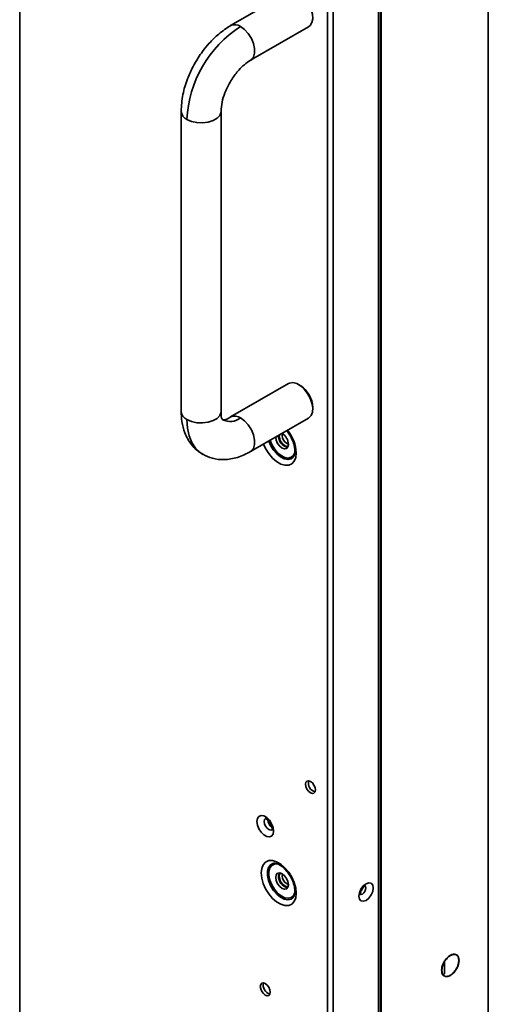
# Model space of a CAD drawing. Header units: millimetres. Extents: x 2 to 1120, y -2 to 861.
# Tile 223 of 226: x 985 to 1024, y 544 to 626. Entities that reach past the tile are written whole.
import ezdxf

# ---------------------------------------------------------------- set-up
doc = ezdxf.new("R2010")
doc.units = ezdxf.units.MM

msp = doc.modelspace()

# ---------------------------------------------------------------- linework, layer by layer
at = {"color": 7, "linetype": 'Continuous', "lineweight": 35}
for p, q in [((1024.4657, 470.7269), (1024.4657, 647.889)), ((1011.0554, 644.3212), (1011.0554, 459.8048)), ((1011.5268, 459.9972), (1011.5268, 644.1288)), ((1015.3122, 641.5639), (1015.3122, 466.9266)), ((1015.5325, 466.8548), (1015.5325, 641.4638)), ((985.3975, 504.833), (985.3975, 629.1992)), ((1007.8179, 628.7477), (1002.9861, 625.9583)), ((1004.6526, 623.0715), (1009.4845, 625.8609)), ((998.8528, 618.7994), (998.8528, 593.7588)), ((1002.1862, 593.7588), (1002.1862, 618.7994)), ((1007.8179, 596.0861), (1002.9861, 593.2967)), ((1008.7692, 595.9354), (1008.6514, 596.0035)), ((1009.8297, 593.9623), (1009.8297, 594.0984)), ((1004.6526, 590.4099), (1009.4845, 593.1993)), ((1007.039, 591.7165), (1007.0543, 591.7963)), ((1000.5557, 590.2385), (1000.671, 590.1685)), ((1020.8158, 546.881), (1020.8158, 547.8392))]:
    msp.add_line(p, q, dxfattribs=at)
at = {"color": 8, "linetype": 'Continuous', "lineweight": 35}
msp.add_line((1015.4665, 466.8548), (1015.4665, 641.4584), dxfattribs=at)
at = {"color": 7, "linetype": 'Continuous', "lineweight": 35, "flags": 128}
for points in [[(1008.6512, 628.6652), (1008.9692, 628.4312), (1009.2635, 628.1136), (1009.5125, 627.736), (1009.6976, 627.3263), (1009.8051, 626.9151), (1009.827, 626.5327), (1009.7617, 626.2075), (1009.614, 625.9637), (1009.4845, 625.8609)], [(1007.8179, 596.0861), (1007.9075, 596.1277), (1008.1817, 596.1619), (1008.4907, 596.0835), (1008.8117, 595.8983), (1009.1207, 595.6199), (1009.395, 595.269), (1009.614, 594.8717), (1009.7617, 594.4573), (1009.827, 594.0568), (1009.8051, 593.6997), (1009.6976, 593.4125), (1009.5125, 593.2166), (1009.4845, 593.1993)], [(1007.321, 591.8916), (1007.3016, 591.8572), (1007.2747, 591.7165), (1007.3016, 591.5447), (1007.3783, 591.368), (1007.493, 591.2133), (1007.6283, 591.1041)], [(1006.1578, 591.2788), (1006.2995, 590.9429), (1006.5352, 590.5526), (1006.8216, 590.216), (1007.1373, 589.9579), (1007.4591, 589.7976), (1007.763, 589.7469), (1008.0264, 589.8096), (1008.1671, 589.9097)], [(1007.805, 591.0021), (1007.7647, 590.791), (1007.6497, 590.6587), (1007.4777, 590.6253), (1007.2747, 590.6958), (1007.0718, 590.8596), (1006.8997, 591.0917), (1006.7848, 591.3567), (1006.7444, 591.6144), (1006.7444, 591.6174)], [(1007.6283, 591.1041), (1007.7636, 591.0571), (1007.803, 591.0566)], [(1010.0536, 562.1676), (1010.0222, 562.368), (1009.9328, 562.5741), (1009.799, 562.7546), (1009.6412, 562.882), (1009.4833, 562.9369), (1009.3495, 562.9109), (1009.2601, 562.808), (1009.2287, 562.6438), (1009.2601, 562.4434), (1009.3495, 562.2373), (1009.4833, 562.0568), (1009.6412, 561.9294), (1009.799, 561.8745), (1009.9328, 561.9005), (1010.0222, 562.0034), (1010.0536, 562.1676)], [(1006.5652, 558.7378), (1006.5233, 559.0366), (1006.4026, 559.3478), (1006.2176, 559.6338), (1005.9907, 559.8602), (1005.7492, 559.9996), (1005.5223, 560.0352), (1005.3373, 559.9628), (1005.2165, 559.791), (1005.1746, 559.5406), (1005.2165, 559.2418), (1005.3373, 558.9306), (1005.5223, 558.6445), (1005.7492, 558.4182), (1005.9907, 558.2788), (1006.2176, 558.2431), (1006.4026, 558.3156), (1006.5233, 558.4874), (1006.5652, 558.7378)], [(1008.4532, 553.557), (1008.4108, 553.9854), (1008.2858, 554.4379), (1008.0857, 554.8882), (1007.822, 555.3102), (1007.5101, 555.6793), (1007.168, 555.9742), (1006.8157, 556.1775), (1006.4737, 556.2776), (1006.1617, 556.2687), (1005.898, 556.1511), (1005.6979, 555.9319), (1005.573, 555.6236), (1005.5305, 555.2443), (1005.573, 554.8159), (1005.6979, 554.3634), (1005.898, 553.9131), (1006.1617, 553.4911), (1006.4737, 553.1219), (1006.8157, 552.8271), (1007.168, 552.6237), (1007.5101, 552.5236), (1007.822, 552.5326), (1008.0857, 552.6501), (1008.2858, 552.8694), (1008.4108, 553.1777), (1008.4532, 553.557)], [(1006.4927, 556.0309), (1006.2995, 555.9246), (1006.132, 555.7031), (1006.0449, 555.3947), (1006.0449, 555.0223), (1006.132, 554.6135), (1006.2995, 554.1986), (1006.5352, 553.8083), (1006.8216, 553.4717), (1007.1373, 553.2136), (1007.4591, 553.0533), (1007.763, 553.0026), (1008.0264, 553.0652), (1008.1671, 553.1653)], [(1007.805, 554.2578), (1007.7647, 554.0467), (1007.6497, 553.9144), (1007.4777, 553.881), (1007.2747, 553.9515), (1007.0718, 554.1153), (1006.8997, 554.3474), (1006.7848, 554.6124), (1006.7444, 554.8701), (1006.7848, 555.0811), (1006.8997, 555.2134), (1007.0718, 555.2469), (1007.2747, 555.1763), (1007.4777, 555.0125), (1007.6497, 554.7805), (1007.7647, 554.5154), (1007.805, 554.2578)], [(1006.9801, 555.0061), (1007.0205, 555.2172), (1007.0366, 555.2486)], [(1007.321, 555.1473), (1007.3016, 555.1128), (1007.2747, 554.9721), (1007.3016, 554.8003), (1007.3783, 554.6237), (1007.493, 554.4689), (1007.6283, 554.3597)], [(1007.6283, 554.3597), (1007.7636, 554.3127), (1007.803, 554.3122)], [(1014.2727, 554.3422), (1014.0427, 554.1566), (1013.8477, 553.8936), (1013.7174, 553.5932), (1013.6717, 553.3012), (1013.7174, 553.062), (1013.8477, 552.9121), (1014.0427, 552.8742), (1014.2727, 552.9541), (1014.5027, 553.1397), (1014.6977, 553.4028), (1014.828, 553.7031), (1014.8738, 553.9952), (1014.828, 554.2343), (1014.6977, 554.3843), (1014.5027, 554.4222), (1014.2727, 554.3422)], [(1006.2824, 545.2921), (1006.251, 545.4925), (1006.1616, 545.6986), (1006.0278, 545.8791), (1005.8699, 546.0065), (1005.7121, 546.0614), (1005.5783, 546.0354), (1005.4888, 545.9324), (1005.4574, 545.7683), (1005.4888, 545.5679), (1005.5783, 545.3617), (1005.7121, 545.1812), (1005.8699, 545.0539), (1006.0278, 544.999), (1006.1616, 545.025), (1006.251, 545.1279), (1006.2824, 545.2921)]]:
    msp.add_lwpolyline(points, dxfattribs=at)
at = {"color": 8, "linetype": 'Continuous', "lineweight": 35, "flags": 128}
for points in [[(1004.6543, 623.0725), (1004.71, 623.1095), (1004.8913, 623.3307), (1004.9858, 623.6478), (1004.9858, 624.0352), (1004.8913, 624.4614), (1004.71, 624.8919), (1004.4565, 625.2919), (1004.1513, 625.629), (1003.8193, 625.8758)], [(999.341, 618.1191), (999.7207, 617.955), (1000.1652, 617.8593), (1000.6384, 617.8397), (1001.1019, 617.8979), (1001.5183, 618.0292), (1001.8537, 618.2228), (1002.0811, 618.4632), (1002.1819, 618.7308), (1002.1862, 618.7998)], [(1002.1862, 593.7588), (1002.1819, 593.6902), (1002.0811, 593.4226), (1001.8537, 593.1823), (1001.5183, 592.9886), (1001.1019, 592.8574), (1000.6384, 592.7991), (1000.1652, 592.8187), (999.7207, 592.9144), (999.341, 593.0785)], [(999.341, 593.0785), (999.3866, 592.3688), (999.5224, 591.7263), (999.7457, 591.1638), (1000.0519, 590.693), (1000.4348, 590.3234), (1000.5557, 590.2385)], [(1004.6526, 590.4098), (1004.71, 590.4479), (1004.8913, 590.6691), (1004.9858, 590.9862), (1004.9858, 591.3735), (1004.8913, 591.7998), (1004.71, 592.2303), (1004.4565, 592.6303), (1004.1513, 592.9674), (1003.8193, 593.2142)], [(1005.727, 591.0301), (1005.898, 590.6574), (1006.1617, 590.2354), (1006.4737, 589.8663), (1006.8157, 589.5714), (1007.168, 589.3681), (1007.5101, 589.268), (1007.822, 589.2769), (1008.0857, 589.3945), (1008.2858, 589.6138), (1008.4108, 589.922), (1008.4532, 590.3014)], [(1008.3501, 590.3477), (1008.3483, 590.3411), (1008.2273, 590.0894), (1008.0357, 589.928), (1007.7877, 589.869), (1007.5016, 589.9167), (1007.1986, 590.0677), (1006.9013, 590.3106), (1006.6317, 590.6276), (1006.4098, 590.995), (1006.2662, 591.3414)], [(1006.4307, 558.8295), (1006.3252, 558.8152), (1006.1763, 558.867), (1006.0275, 558.9871), (1005.9013, 559.1573), (1005.817, 559.3516), (1005.7874, 559.5406), (1005.817, 559.6954), (1005.9013, 559.7924), (1005.9021, 559.7928)], [(1008.3501, 553.6034), (1008.3483, 553.5968), (1008.2273, 553.345), (1008.0357, 553.1836), (1007.7877, 553.1247), (1007.5016, 553.1724), (1007.1986, 553.3233), (1006.9013, 553.5663), (1006.6317, 553.8832), (1006.4098, 554.2507), (1006.2521, 554.6413), (1006.1702, 555.0263), (1006.1702, 555.3769), (1006.2521, 555.6672), (1006.4098, 555.8757), (1006.6317, 555.9869), (1006.9013, 555.9926), (1006.9061, 555.9918)], [(1014.2075, 554.1597), (1014.2385, 554.1124), (1014.2609, 553.9952), (1014.2385, 553.852), (1014.1746, 553.7048), (1014.079, 553.5758), (1013.9663, 553.4848), (1013.8535, 553.4457), (1013.758, 553.4642), (1013.7566, 553.465)]]:
    msp.add_lwpolyline(points, dxfattribs=at)
at = {"color": 7, "linetype": 'Continuous', "lineweight": 35}
for centre, radius, start, end in [((1009.0264, 617.6984), 9.6945, 122.487346, 177.512654), ((1007.5699, 594.0184), 2.2612, 2.026473, 57.973527), ((1007.9362, 591.6986), 0.9575, 176.895889, 258.696521), ((1006.6815, 590.9657), 1.1241, 1.856331, 58.301867), ((1010.2294, 562.7453), 0.7614, 165.50443, 254.490193), ((1006.9349, 559.7541), 0.8682, 186.787838, 233.392039), ((1007.9362, 554.9543), 0.9575, 176.895889, 258.696521), ((1020.7135, 546.8857), 0.1025, 302.605478, 357.394521), ((1006.4582, 545.8698), 0.7614, 165.50443, 254.490193)]:
    msp.add_arc(centre, radius, start, end, dxfattribs=at)
at = {"color": 8, "linetype": 'Continuous', "lineweight": 35}
for centre, radius, start, end in [((1003.3328, 625.211), 0.8239, 53.802891, 114.891596), ((999.6735, 618.873), 0.824, 185.157787, 246.200682), ((999.6734, 593.8323), 0.8238, 185.11548, 246.204661), ((1003.3314, 592.5454), 0.8278, 53.889737, 113.973113), ((1002.9488, 594.3586), 1.4379, 243.985588, 307.259211), ((1005.2489, 590.1414), 3.2084, 2.857409, 39.516624)]:
    msp.add_arc(centre, radius, start, end, dxfattribs=at)
at = {"color": 7, "linetype": 'Continuous', "lineweight": 35}
for points, knots in [([(1002.9862, 625.9584), (1002.6483, 625.7378), (1002.0247, 625.3307), (1001.2452, 624.5587), (1000.6827, 623.8723), (1000.2319, 623.2171), (999.7899, 622.4555), (999.3311, 621.4315), (998.9386, 620.1453), (998.8826, 619.2667), (998.8528, 618.7993)], [0, 0, 0, 0, 0.1507772, 0.278269, 0.3771701, 0.4501738, 0.5441668, 0.6700298, 0.8244344, 1, 1, 1, 1]), ([(1002.1862, 618.7996), (1002.2032, 619.0504), (1002.2358, 619.5287), (1002.4741, 620.2966), (1002.7652, 620.9403), (1003.1496, 621.6023), (1003.6045, 622.1995), (1004.1489, 622.7401), (1004.4772, 622.9561), (1004.6524, 623.0714)], [0, 0, 0, 0, 0.1699199, 0.3241253, 0.4526172, 0.5496712, 0.7257254, 0.8535771, 1, 1, 1, 1]), ([(998.8528, 593.7587), (998.8646, 593.4782), (998.8908, 592.8517), (999.1016, 592.0821), (999.3981, 591.4464), (999.7209, 590.9649), (1000.1347, 590.5188), (1000.4768, 590.2943), (1000.6529, 590.1788)], [0, 0, 0, 0, 0.1845286, 0.4120916, 0.5431373, 0.6853999, 0.8381292, 1, 1, 1, 1]), ([(1002.3194, 593.0656), (1002.2735, 593.1213), (1002.1809, 593.2332), (1002.1844, 593.5831), (1002.1862, 593.759)], [0, 0, 0, 0, 0.4970311, 1, 1, 1, 1]), ([(1002.9862, 593.2968), (1002.8348, 593.2073), (1002.5337, 593.0295), (1002.3906, 593.0537), (1002.3194, 593.0656)], [0, 0, 0, 0, 0.502967, 1, 1, 1, 1]), ([(1007.776, 590.8538), (1007.7486, 590.8456), (1007.6718, 590.8227), (1007.5093, 590.8885), (1007.3254, 591.0346), (1007.1692, 591.2465), (1007.0603, 591.4904), (1007.0461, 591.6411), (1007.039, 591.7165)], [0, 0, 0, 0, 0.100258, 0.2802064, 0.4601548, 0.6401032, 0.8200516, 1, 1, 1, 1]), ([(1007.6765, 592.1175), (1007.6783, 592.1157), (1007.7697, 592.0185), (1007.9273, 591.7737), (1008.1261, 591.4038), (1008.2627, 591.0197), (1008.3278, 590.7007), (1008.3338, 590.529), (1008.3361, 590.4646)], [0, 0, 0, 0, 0.0042658, 0.22089981, 0.43865258, 0.65591972, 0.8708926, 1, 1, 1, 1]), ([(1000.6529, 590.1788), (1000.9175, 590.0531), (1001.4776, 589.787), (1002.4627, 589.7004), (1003.5536, 589.8645), (1004.2842, 590.227), (1004.6524, 590.4098)], [0, 0, 0, 0, 0.2212987, 0.4684904, 0.7320631, 1, 1, 1, 1]), ([(1008.3361, 590.4646), (1008.3345, 590.4136), (1008.3299, 590.2652), (1008.2798, 590.0736), (1008.216, 589.9526), (1008.175, 589.9225), (1008.1657, 589.9157)], [0, 0, 0, 0, 0.18585964, 0.53968459, 0.89547927, 1, 1, 1, 1]), ([(1005.8757, 559.7807), (1005.8732, 559.7806), (1005.8664, 559.7804), (1005.9288, 559.7655), (1006.0313, 559.7005), (1006.1561, 559.5836), (1006.2788, 559.4186), (1006.3778, 559.2227), (1006.4302, 559.0426), (1006.4405, 558.9184), (1006.4349, 558.8402), (1006.4191, 558.8103), (1006.4245, 558.8164), (1006.4252, 558.8173)], [0, 0, 0, 0, 0.0573015, 0.155588, 0.256135, 0.3622345, 0.4780431, 0.6001472, 0.7221239, 0.8148155, 0.8817553, 0.9835953, 1, 1, 1, 1]), ([(1006.5032, 556.0304), (1006.5085, 556.0333), (1006.5481, 556.0548), (1006.665, 556.0561), (1006.8798, 556.0093), (1007.1401, 555.8773), (1007.4184, 555.6616), (1007.6877, 555.3752), (1007.929, 555.0338), (1008.1256, 554.6583), (1008.2628, 554.2757), (1008.3278, 553.9563), (1008.3338, 553.7847), (1008.3361, 553.7203)], [0, 0, 0, 0, 0.01581497, 0.11676013, 0.2128373, 0.3155057, 0.41770181, 0.52084977, 0.62509469, 0.72987797, 0.83442756, 0.93787314, 1, 1, 1, 1]), ([(1007.039, 554.9721), (1007.0441, 555.0419), (1007.0522, 555.1538), (1007.1134, 555.2095), (1007.1364, 555.2305)], [0, 0, 0, 0, 0.6244292, 1, 1, 1, 1]), ([(1007.776, 554.1095), (1007.7486, 554.1013), (1007.6718, 554.0783), (1007.5093, 554.1441), (1007.3254, 554.2902), (1007.1692, 554.5022), (1007.0603, 554.7461), (1007.0461, 554.8968), (1007.039, 554.9721)], [0, 0, 0, 0, 0.100258, 0.2802064, 0.4601548, 0.6401032, 0.8200516, 1, 1, 1, 1]), ([(1013.8031, 553.422), (1013.804, 553.4205), (1013.8085, 553.4134), (1013.7964, 553.4484), (1013.7989, 553.5299), (1013.8236, 553.651), (1013.8798, 553.7942), (1013.967, 553.9411), (1014.0686, 554.0597), (1014.1433, 554.1195), (1014.1933, 554.1507), (1014.2315, 554.167), (1014.2339, 554.1669), (1014.2352, 554.1669)], [0, 0, 0, 0, 0.0270199, 0.1264553, 0.2267828, 0.3318293, 0.447578, 0.5717084, 0.6977388, 0.8036188, 0.8380637, 0.9160955, 1, 1, 1, 1]), ([(1008.3361, 553.7203), (1008.3345, 553.6692), (1008.3299, 553.5209), (1008.2798, 553.3292), (1008.216, 553.2082), (1008.175, 553.1782), (1008.1657, 553.1713)], [0, 0, 0, 0, 0.1858596, 0.5396846, 0.8954793, 1, 1, 1, 1])]:
    msp.add_open_spline(points, degree=3, knots=knots, dxfattribs=at)
for points in [[(1022.0096, 547.9474), (1021.9988, 548.0498), (1021.9772, 548.2546), (1021.811, 548.435), (1021.5734, 548.4824), (1021.2907, 548.3841), (1021.0081, 548.1561), (1020.7705, 547.8343), (1020.6043, 547.462), (1020.5827, 547.2322), (1020.5719, 547.1173)], [(1020.5884, 547.1078), (1020.5992, 547.2227), (1020.6208, 547.4525), (1020.787, 547.8248), (1021.0246, 548.1466), (1021.3072, 548.3746), (1021.5899, 548.4729), (1021.8275, 548.4254), (1021.9937, 548.2451), (1022.0153, 548.0402), (1022.0261, 547.9378)], [(1020.5719, 547.1173), (1020.5827, 547.0149), (1020.6043, 546.8101), (1020.7705, 546.6297), (1021.0081, 546.5823), (1021.2907, 546.6806), (1021.5734, 546.9086), (1021.811, 547.2304), (1021.9772, 547.6027), (1021.9988, 547.8325), (1022.0096, 547.9474)], [(1022.0261, 547.9378), (1022.0153, 547.8229), (1021.9937, 547.5932), (1021.8275, 547.2209), (1021.5899, 546.899), (1021.3072, 546.6711), (1021.0246, 546.5728), (1020.787, 546.6202), (1020.6208, 546.8006), (1020.5992, 547.0054), (1020.5884, 547.1078)]]:
    msp.add_open_spline(points, degree=3, dxfattribs=at)

doc.saveas('drawing.dxf')
